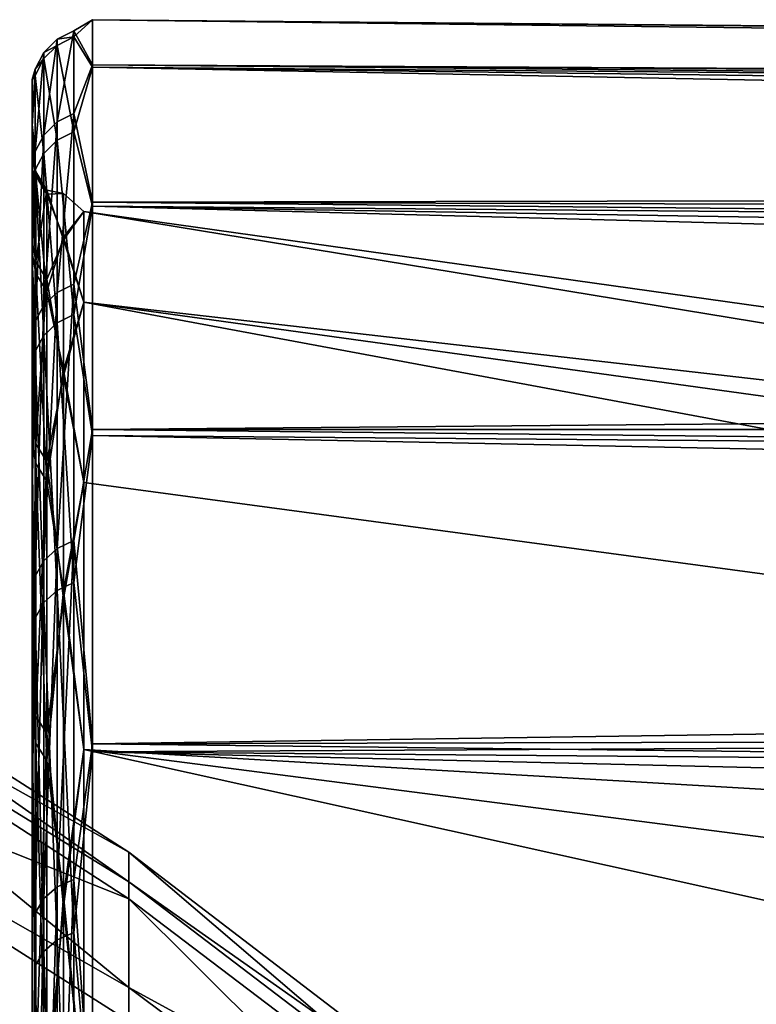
# Model space of a CAD drawing. Header units: millimetres. Extents: x -147 to 182, y -41 to 41.
# Tile 251 of 256: x 138.66 to 141.12, y 19.71 to 23. Entities that reach past the tile are written whole.
import ezdxf

# ---------------------------------------------------------------- set-up
doc = ezdxf.new("R2010")
doc.units = ezdxf.units.MM
doc.header["$LTSCALE"] = 51.403556
for name, color, linetype in [('100', 7, 'CONTINUOUS'), ('101', 7, 'CONTINUOUS'), ('116', 7, 'CONTINUOUS'), ('16', 7, 'CONTINUOUS'), ('17', 7, 'CONTINUOUS'), ('96', 7, 'CONTINUOUS'), ('97', 7, 'CONTINUOUS')]:
    doc.layers.add(name, color=color, linetype=linetype)

msp = doc.modelspace()

# ---------------------------------------------------------------- linework, layer by layer
at = {"layer": '100', "color": 7, "linetype": 'CONTINUOUS'}
for points in [[(150.5846, 20.7149, 1.2063), (150.5846, 20.4348, 3.6032), (138.8722, 22.3582, 1.3022), (150.5846, 20.7149, 1.2063)], [(138.8722, 22.3582, 1.3022), (150.5846, 20.4348, 3.6032), (138.8722, 22.0558, 3.889), (138.8722, 22.3582, 1.3022)], [(150.5846, 20.7149, -1.2066), (150.5846, 20.7149, 1.2063), (138.8722, 22.3582, -1.3022), (150.5846, 20.7149, -1.2066)], [(138.8722, 22.3582, -1.3022), (150.5846, 20.7149, 1.2063), (138.8722, 22.3582, 1.3022), (138.8722, 22.3582, -1.3022)], [(138.8722, 22.0558, -3.889), (150.5846, 20.7149, -1.2066), (138.8722, 22.3582, -1.3022), (138.8722, 22.0558, -3.889)], [(150.5846, 20.4348, 3.6032), (150.5846, 19.8782, 5.9514), (138.8722, 22.0558, 3.889), (150.5846, 20.4348, 3.6032)], [(138.8722, 22.0558, 3.889), (150.5846, 19.8782, 5.9514), (138.8722, 21.4552, 6.4233), (138.8722, 22.0558, 3.889)], [(150.5846, 20.4348, -3.603), (150.5846, 20.7149, -1.2066), (138.8722, 22.0558, -3.889), (150.5846, 20.4348, -3.603)], [(150.5846, 19.8784, -5.951), (150.5846, 20.4348, -3.603), (138.8722, 22.0558, -3.889), (150.5846, 19.8784, -5.951)], [(138.8722, 21.4552, -6.4233), (150.5846, 19.8784, -5.951), (138.8722, 22.0558, -3.889), (138.8722, 21.4552, -6.4233)], [(138.8722, 21.4552, 6.4233), (150.5846, 19.8782, 5.9514), (138.8722, 20.5644, 8.8706), (138.8722, 21.4552, 6.4233)], [(138.8722, 20.5644, -8.8706), (150.5846, 19.8784, -5.951), (138.8722, 21.4552, -6.4233), (138.8722, 20.5644, -8.8706)], [(150.5846, 19.053, 8.2187), (150.5846, 17.9702, 10.3748), (138.8722, 20.5644, 8.8706), (150.5846, 19.053, 8.2187)], [(138.8722, 20.5644, 8.8706), (150.5846, 17.9702, 10.3748), (138.8722, 19.3956, 11.198), (138.8722, 20.5644, 8.8706)], [(150.5846, 19.8782, 5.9514), (150.5846, 19.053, 8.2187), (138.8722, 20.5644, 8.8706), (150.5846, 19.8782, 5.9514)], [(150.5846, 19.0529, -8.2188), (150.5846, 19.8784, -5.951), (138.8722, 20.5644, -8.8706), (150.5846, 19.0529, -8.2188)], [(138.8722, 19.3956, -11.198), (150.5846, 19.0529, -8.2188), (138.8722, 20.5644, -8.8706), (138.8722, 19.3956, -11.198)]]:
    msp.add_3dface(points, dxfattribs=at)
at = {"layer": '101', "color": 7, "linetype": 'CONTINUOUS'}
for points in [[(138.9017, 22.8473, 2.6304), (138.9017, 22.9982, -0.0298), (138.8395, 22.9613, 1.1262), (138.9017, 22.8473, 2.6304)], [(138.9017, 22.9982, -0.0298), (138.9017, 22.8404, -2.6897), (138.8395, 22.9408, -1.4869), (138.9017, 22.9982, -0.0298)], [(138.8395, 22.9613, 1.1262), (138.9017, 22.9982, -0.0298), (138.8395, 22.9408, -1.4869), (138.8395, 22.9613, 1.1262)], [(138.8395, 22.6851, 3.7249), (138.8395, 22.9613, 1.1262), (138.7832, 22.6572, 3.7203), (138.8395, 22.6851, 3.7249)], [(138.8395, 22.9613, 1.1262), (138.8395, 22.9408, -1.4869), (138.7832, 22.9331, 1.1248), (138.8395, 22.9613, 1.1262)], [(138.7832, 22.6572, 3.7203), (138.8395, 22.9613, 1.1262), (138.7832, 22.9331, 1.1248), (138.7832, 22.6572, 3.7203)], [(138.8395, 22.6851, 3.7249), (138.9017, 22.8473, 2.6304), (138.8395, 22.9613, 1.1262), (138.8395, 22.6851, 3.7249)], [(138.7832, 22.6572, 3.7203), (138.7832, 22.9331, 1.1248), (138.7385, 22.6135, 3.7131), (138.7832, 22.6572, 3.7203)], [(138.7832, 22.9331, 1.1248), (138.7832, 22.9126, -1.4851), (138.7385, 22.8888, 1.1227), (138.7832, 22.9331, 1.1248)], [(138.7385, 22.6135, 3.7131), (138.7832, 22.9331, 1.1248), (138.7385, 22.8888, 1.1227), (138.7385, 22.6135, 3.7131)], [(138.8395, 22.9408, -1.4869), (138.8395, 22.6238, -4.0809), (138.7832, 22.9126, -1.4851), (138.8395, 22.9408, -1.4869)], [(138.7832, 22.9331, 1.1248), (138.8395, 22.9408, -1.4869), (138.7832, 22.9126, -1.4851), (138.7832, 22.9331, 1.1248)], [(138.8395, 22.9408, -1.4869), (138.9017, 22.8404, -2.6897), (138.8395, 22.6238, -4.0809), (138.8395, 22.9408, -1.4869)], [(138.7832, 22.9126, -1.4851), (138.7832, 22.596, -4.0759), (138.7385, 22.8683, -1.4822), (138.7832, 22.9126, -1.4851)], [(138.7385, 22.8888, 1.1227), (138.7832, 22.9126, -1.4851), (138.7385, 22.8683, -1.4822), (138.7385, 22.8888, 1.1227)], [(138.7832, 22.9126, -1.4851), (138.8395, 22.6238, -4.0809), (138.7832, 22.596, -4.0759), (138.7832, 22.9126, -1.4851)], [(138.7385, 22.6135, 3.7131), (138.7385, 22.8888, 1.1227), (138.7098, 22.5581, 3.704), (138.7385, 22.6135, 3.7131)], [(138.7385, 22.8888, 1.1227), (138.7385, 22.8683, -1.4822), (138.7098, 22.8328, 1.1199), (138.7385, 22.8888, 1.1227)], [(138.7098, 22.5581, 3.704), (138.7385, 22.8888, 1.1227), (138.7098, 22.8328, 1.1199), (138.7098, 22.5581, 3.704)], [(138.7385, 22.8683, -1.4822), (138.7385, 22.5523, -4.068), (138.7098, 22.8123, -1.4786), (138.7385, 22.8683, -1.4822)], [(138.7098, 22.8328, 1.1199), (138.7385, 22.8683, -1.4822), (138.7098, 22.8123, -1.4786), (138.7098, 22.8328, 1.1199)], [(138.7385, 22.8683, -1.4822), (138.7832, 22.596, -4.0759), (138.7385, 22.5523, -4.068), (138.7385, 22.8683, -1.4822)], [(138.7, 22.7982, -0.03), (138.7, 22.6487, 2.6071), (138.7098, 22.8328, 1.1199), (138.7, 22.7982, -0.03)], [(138.7, 22.7982, -0.03), (138.7098, 22.8328, 1.1199), (138.7098, 22.8123, -1.4786), (138.7, 22.7982, -0.03)], [(138.7, 22.6487, 2.6071), (138.7098, 22.5581, 3.704), (138.7098, 22.8328, 1.1199), (138.7, 22.6487, 2.6071)], [(138.9017, 22.3897, 5.2554), (138.9017, 22.8473, 2.6304), (138.8395, 22.6851, 3.7249), (138.9017, 22.3897, 5.2554)], [(138.9017, 22.8404, -2.6897), (138.9017, 22.376, -5.3134), (138.8395, 22.6238, -4.0809), (138.9017, 22.8404, -2.6897)], [(138.7, 22.6418, -2.6667), (138.7, 22.7982, -0.03), (138.7098, 22.8123, -1.4786), (138.7, 22.6418, -2.6667)], [(138.7, 22.6418, -2.6667), (138.7098, 22.8123, -1.4786), (138.7098, 22.4971, -4.0581), (138.7, 22.6418, -2.6667)], [(138.7098, 22.8123, -1.4786), (138.7385, 22.5523, -4.068), (138.7098, 22.4971, -4.0581), (138.7098, 22.8123, -1.4786)], [(138.8395, 22.1158, 6.2753), (138.8395, 22.6851, 3.7249), (138.7832, 22.0886, 6.2676), (138.8395, 22.1158, 6.2753)], [(138.7832, 22.0886, 6.2676), (138.8395, 22.6851, 3.7249), (138.7832, 22.6572, 3.7203), (138.7832, 22.0886, 6.2676)], [(138.8395, 22.1158, 6.2753), (138.9017, 22.3897, 5.2554), (138.8395, 22.6851, 3.7249), (138.8395, 22.1158, 6.2753)], [(138.7, 22.6487, 2.6071), (138.7, 22.1951, 5.2092), (138.7098, 22.5581, 3.704), (138.7, 22.6487, 2.6071)], [(138.7, 22.1814, -5.2676), (138.7, 22.6418, -2.6667), (138.7098, 22.4971, -4.0581), (138.7, 22.1814, -5.2676)], [(138.7832, 22.0886, 6.2676), (138.7832, 22.6572, 3.7203), (138.7385, 22.046, 6.2555), (138.7832, 22.0886, 6.2676)], [(138.7385, 22.046, 6.2555), (138.7832, 22.6572, 3.7203), (138.7385, 22.6135, 3.7131), (138.7385, 22.046, 6.2555)], [(138.7385, 22.046, 6.2555), (138.7385, 22.6135, 3.7131), (138.7098, 21.992, 6.2402), (138.7385, 22.046, 6.2555)], [(138.7098, 21.992, 6.2402), (138.7385, 22.6135, 3.7131), (138.7098, 22.5581, 3.704), (138.7098, 21.992, 6.2402)], [(138.7832, 22.596, -4.0759), (138.7832, 21.9874, -6.614), (138.7385, 22.5523, -4.068), (138.7832, 22.596, -4.0759)], [(138.8395, 22.6238, -4.0809), (138.8395, 22.0145, -6.6221), (138.7832, 22.596, -4.0759), (138.8395, 22.6238, -4.0809)], [(138.7832, 22.596, -4.0759), (138.8395, 22.0145, -6.6221), (138.7832, 21.9874, -6.614), (138.7832, 22.596, -4.0759)], [(138.8395, 22.6238, -4.0809), (138.9017, 22.376, -5.3134), (138.8395, 22.0145, -6.6221), (138.8395, 22.6238, -4.0809)], [(138.7, 22.1951, 5.2092), (138.7098, 21.992, 6.2402), (138.7098, 22.5581, 3.704), (138.7, 22.1951, 5.2092)], [(138.7385, 22.5523, -4.068), (138.7385, 21.9449, -6.6012), (138.7098, 22.4971, -4.0581), (138.7385, 22.5523, -4.068)], [(138.7385, 22.5523, -4.068), (138.7832, 21.9874, -6.614), (138.7385, 21.9449, -6.6012), (138.7385, 22.5523, -4.068)], [(138.7, 22.1814, -5.2676), (138.7098, 22.4971, -4.0581), (138.7098, 21.8912, -6.5851), (138.7, 22.1814, -5.2676)], [(138.7098, 22.4971, -4.0581), (138.7385, 21.9449, -6.6012), (138.7098, 21.8912, -6.5851), (138.7098, 22.4971, -4.0581)], [(138.9017, 21.6316, 7.8098), (138.9017, 22.3897, 5.2554), (138.8395, 22.1158, 6.2753), (138.9017, 21.6316, 7.8098)], [(138.9017, 22.376, -5.3134), (138.9017, 21.6113, -7.8659), (138.8395, 22.0145, -6.6221), (138.9017, 22.376, -5.3134)], [(138.7, 22.1951, 5.2092), (138.7, 21.4437, 7.7414), (138.7098, 21.992, 6.2402), (138.7, 22.1951, 5.2092)], [(138.7, 21.4232, -7.7978), (138.7, 22.1814, -5.2676), (138.7098, 21.8912, -6.5851), (138.7, 21.4232, -7.7978)], [(138.8395, 21.2607, 8.7447), (138.8395, 22.1158, 6.2753), (138.7832, 21.2346, 8.734), (138.8395, 21.2607, 8.7447)], [(138.7832, 21.2346, 8.734), (138.8395, 22.1158, 6.2753), (138.7832, 22.0886, 6.2676), (138.7832, 21.2346, 8.734)], [(138.8395, 21.2607, 8.7447), (138.9017, 21.6316, 7.8098), (138.8395, 22.1158, 6.2753), (138.8395, 21.2607, 8.7447)], [(138.7832, 21.2346, 8.734), (138.7832, 22.0886, 6.2676), (138.7385, 21.1936, 8.7171), (138.7832, 21.2346, 8.734)], [(138.7385, 21.1936, 8.7171), (138.7832, 22.0886, 6.2676), (138.7385, 22.046, 6.2555), (138.7385, 21.1936, 8.7171)], [(138.7385, 21.1936, 8.7171), (138.7385, 22.046, 6.2555), (138.7098, 21.1417, 8.6958), (138.7385, 21.1936, 8.7171)], [(138.7098, 21.1417, 8.6958), (138.7385, 22.046, 6.2555), (138.7098, 21.992, 6.2402), (138.7098, 21.1417, 8.6958)], [(138.8395, 22.0145, -6.6221), (138.8395, 21.1207, -9.0778), (138.7832, 21.9874, -6.614), (138.8395, 22.0145, -6.6221)], [(138.8395, 22.0145, -6.6221), (138.9017, 21.6113, -7.8659), (138.8395, 21.1207, -9.0778), (138.8395, 22.0145, -6.6221)], [(138.7, 21.4437, 7.7414), (138.7098, 21.1417, 8.6958), (138.7098, 21.992, 6.2402), (138.7, 21.4437, 7.7414)], [(138.7832, 21.9874, -6.614), (138.7832, 21.0947, -9.0666), (138.7385, 21.9449, -6.6012), (138.7832, 21.9874, -6.614)], [(138.7832, 21.9874, -6.614), (138.8395, 21.1207, -9.0778), (138.7832, 21.0947, -9.0666), (138.7832, 21.9874, -6.614)], [(138.7385, 21.9449, -6.6012), (138.7385, 21.054, -9.0491), (138.7098, 21.8912, -6.5851), (138.7385, 21.9449, -6.6012)], [(138.7385, 21.9449, -6.6012), (138.7832, 21.0947, -9.0666), (138.7385, 21.054, -9.0491), (138.7385, 21.9449, -6.6012)], [(138.7, 21.4232, -7.7978), (138.7098, 21.8912, -6.5851), (138.7098, 21.0025, -9.027), (138.7, 21.4232, -7.7978)], [(138.7098, 21.8912, -6.5851), (138.7385, 21.054, -9.0491), (138.7098, 21.0025, -9.027), (138.7098, 21.8912, -6.5851)], [(138.9017, 20.5831, 10.2594), (138.9017, 21.6316, 7.8098), (138.8395, 21.2607, 8.7447), (138.9017, 20.5831, 10.2594)], [(138.9017, 21.6113, -7.8659), (138.9017, 20.5564, -10.3127), (138.8395, 21.1207, -9.0778), (138.9017, 21.6113, -7.8659)], [(138.7, 21.4437, 7.7414), (138.7, 20.4044, 10.1697), (138.7098, 21.1417, 8.6958), (138.7, 21.4437, 7.7414)], [(138.7, 20.3775, -10.2233), (138.7, 21.4232, -7.7978), (138.7098, 21.0025, -9.027), (138.7, 20.3775, -10.2233)], [(138.8395, 20.1309, 11.1011), (138.8395, 21.2607, 8.7447), (138.7832, 20.1062, 11.0875), (138.8395, 20.1309, 11.1011)], [(138.7832, 20.1062, 11.0875), (138.8395, 21.2607, 8.7447), (138.7832, 21.2346, 8.734), (138.7832, 20.1062, 11.0875)], [(138.8395, 20.1309, 11.1011), (138.9017, 20.5831, 10.2594), (138.8395, 21.2607, 8.7447), (138.8395, 20.1309, 11.1011)], [(138.7832, 20.1062, 11.0875), (138.7832, 21.2346, 8.734), (138.7385, 20.0673, 11.0661), (138.7832, 20.1062, 11.0875)], [(138.7385, 20.0673, 11.0661), (138.7832, 21.2346, 8.734), (138.7385, 21.1936, 8.7171), (138.7385, 20.0673, 11.0661)], [(138.7385, 20.0673, 11.0661), (138.7385, 21.1936, 8.7171), (138.7098, 20.0182, 11.039), (138.7385, 20.0673, 11.0661)], [(138.7098, 20.0182, 11.039), (138.7385, 21.1936, 8.7171), (138.7098, 21.1417, 8.6958), (138.7098, 20.0182, 11.039)], [(138.7, 20.4044, 10.1697), (138.7098, 20.0182, 11.039), (138.7098, 21.1417, 8.6958), (138.7, 20.4044, 10.1697)], [(138.8395, 21.1207, -9.0778), (138.8395, 19.954, -11.4161), (138.7832, 21.0947, -9.0666), (138.8395, 21.1207, -9.0778)], [(138.8395, 21.1207, -9.0778), (138.9017, 20.5564, -10.3127), (138.8395, 19.954, -11.4161), (138.8395, 21.1207, -9.0778)], [(138.7832, 21.0947, -9.0666), (138.7832, 19.9294, -11.4021), (138.7385, 21.054, -9.0491), (138.7832, 21.0947, -9.0666)], [(138.7832, 21.0947, -9.0666), (138.8395, 19.954, -11.4161), (138.7832, 19.9294, -11.4021), (138.7832, 21.0947, -9.0666)], [(138.7385, 21.054, -9.0491), (138.7385, 19.8909, -11.3801), (138.7098, 21.0025, -9.027), (138.7385, 21.054, -9.0491)], [(138.7385, 21.054, -9.0491), (138.7832, 19.9294, -11.4021), (138.7385, 19.8909, -11.3801), (138.7385, 21.054, -9.0491)], [(138.7, 20.3775, -10.2233), (138.7098, 21.0025, -9.027), (138.7098, 19.8423, -11.3522), (138.7, 20.3775, -10.2233)], [(138.7098, 21.0025, -9.027), (138.7385, 19.8909, -11.3801), (138.7098, 19.8423, -11.3522), (138.7098, 21.0025, -9.027)], [(138.9017, 19.2583, 12.5712), (138.9017, 20.5831, 10.2594), (138.8395, 20.1309, 11.1011), (138.9017, 19.2583, 12.5712)], [(138.9017, 20.5564, -10.3127), (138.9017, 19.2257, -12.6211), (138.8395, 19.954, -11.4161), (138.9017, 20.5564, -10.3127)], [(138.7, 20.4044, 10.1697), (138.7, 19.0912, 12.4614), (138.7098, 20.0182, 11.039), (138.7, 20.4044, 10.1697)], [(138.7, 19.0583, -12.5116), (138.7, 20.3775, -10.2233), (138.7098, 19.8423, -11.3522), (138.7, 19.0583, -12.5116)], [(138.8395, 18.741, 13.3141), (138.8395, 20.1309, 11.1011), (138.7832, 18.7179, 13.2977), (138.8395, 18.741, 13.3141)], [(138.7832, 18.7179, 13.2977), (138.8395, 20.1309, 11.1011), (138.7832, 20.1062, 11.0875), (138.7832, 18.7179, 13.2977)], [(138.8395, 18.741, 13.3141), (138.9017, 19.2583, 12.5712), (138.8395, 20.1309, 11.1011), (138.8395, 18.741, 13.3141)], [(138.7832, 18.7179, 13.2977), (138.7832, 20.1062, 11.0875), (138.7385, 18.6818, 13.272), (138.7832, 18.7179, 13.2977)], [(138.7385, 18.6818, 13.272), (138.7832, 20.1062, 11.0875), (138.7385, 20.0673, 11.0661), (138.7385, 18.6818, 13.272)], [(138.7385, 18.6818, 13.272), (138.7385, 20.0673, 11.0661), (138.7098, 18.6361, 13.2396), (138.7385, 18.6818, 13.272)], [(138.7098, 18.6361, 13.2396), (138.7385, 20.0673, 11.0661), (138.7098, 20.0182, 11.039), (138.7098, 18.6361, 13.2396)], [(138.7, 19.0912, 12.4614), (138.7098, 18.6361, 13.2396), (138.7098, 20.0182, 11.039), (138.7, 19.0912, 12.4614)], [(138.8395, 19.954, -11.4161), (138.8395, 18.5294, -13.607), (138.7832, 19.9294, -11.4021), (138.8395, 19.954, -11.4161)], [(138.8395, 19.954, -11.4161), (138.9017, 19.2257, -12.6211), (138.8395, 18.5294, -13.607), (138.8395, 19.954, -11.4161)], [(138.7832, 19.9294, -11.4021), (138.7832, 18.5066, -13.5902), (138.7385, 19.8909, -11.3801), (138.7832, 19.9294, -11.4021)], [(138.7832, 19.9294, -11.4021), (138.8395, 18.5294, -13.607), (138.7832, 18.5066, -13.5902), (138.7832, 19.9294, -11.4021)], [(138.7385, 19.8909, -11.3801), (138.7385, 18.4709, -13.564), (138.7098, 19.8423, -11.3522), (138.7385, 19.8909, -11.3801)], [(138.7385, 19.8909, -11.3801), (138.7832, 18.5066, -13.5902), (138.7385, 18.4709, -13.564), (138.7385, 19.8909, -11.3801)], [(138.7, 19.0583, -12.5116), (138.7098, 19.8423, -11.3522), (138.7098, 18.4257, -13.5308), (138.7, 19.0583, -12.5116)], [(138.7098, 19.8423, -11.3522), (138.7385, 18.4709, -13.564), (138.7098, 18.4257, -13.5308), (138.7098, 19.8423, -11.3522)]]:
    msp.add_3dface(points, dxfattribs=at)
at = {"layer": '116', "color": 7, "linetype": 'CONTINUOUS'}
for points in [[(138.7, 22.5477, 1.4475), (138.7, 22.5613, -1.2181), (138.7127, 22.4779, 1.4411), (138.7, 22.5477, 1.4475)], [(138.7, 22.5613, -1.2181), (138.7, 22.2608, -3.8668), (138.7127, 22.4913, -1.2157), (138.7, 22.5613, -1.2181)], [(138.7, 22.5613, -1.2181), (138.7127, 22.4913, -1.2157), (138.7127, 22.4779, 1.4411), (138.7, 22.5613, -1.2181)], [(138.7, 22.2203, 4.0929), (138.7, 22.5477, 1.4475), (138.7127, 22.1519, 4.0779), (138.7, 22.2203, 4.0929)], [(138.7, 22.5477, 1.4475), (138.7127, 22.4779, 1.4411), (138.7127, 22.1519, 4.0779), (138.7, 22.5477, 1.4475)], [(138.7, 22.2608, -3.8668), (138.7127, 22.1916, -3.8557), (138.7127, 22.4913, -1.2157), (138.7, 22.2608, -3.8668)], [(138.7491, 22.4301, -1.2124), (138.7491, 22.4168, 1.4372), (138.7127, 22.4913, -1.2157), (138.7491, 22.4301, -1.2124)], [(138.7127, 22.1916, -3.8557), (138.7491, 22.4301, -1.2124), (138.7127, 22.4913, -1.2157), (138.7127, 22.1916, -3.8557)], [(138.7127, 22.4913, -1.2157), (138.7491, 22.4168, 1.4372), (138.7127, 22.4779, 1.4411), (138.7127, 22.4913, -1.2157)], [(138.7491, 22.4168, 1.4372), (138.7491, 22.0917, 4.0669), (138.7127, 22.4779, 1.4411), (138.7491, 22.4168, 1.4372)], [(138.7127, 22.4779, 1.4411), (138.7491, 22.0917, 4.0669), (138.7127, 22.1519, 4.0779), (138.7127, 22.4779, 1.4411)], [(138.7491, 22.1313, -3.8452), (138.7491, 22.4301, -1.2124), (138.7127, 22.1916, -3.8557), (138.7491, 22.1313, -3.8452)], [(138.8047, 22.2636, -2.6293), (138.8047, 22.4183, -0.0403), (138.7491, 22.4301, -1.2124), (138.8047, 22.2636, -2.6293)], [(138.7491, 22.1313, -3.8452), (138.8047, 22.2636, -2.6293), (138.7491, 22.4301, -1.2124), (138.7491, 22.1313, -3.8452)], [(138.7491, 22.4301, -1.2124), (138.8047, 22.4183, -0.0403), (138.7491, 22.4168, 1.4372), (138.7491, 22.4301, -1.2124)], [(138.8047, 22.4183, -0.0403), (138.8047, 22.2729, 2.5493), (138.7491, 22.4168, 1.4372), (138.8047, 22.4183, -0.0403)], [(138.7491, 22.4168, 1.4372), (138.8047, 22.2729, 2.5493), (138.7491, 22.0917, 4.0669), (138.7491, 22.4168, 1.4372)], [(138.8722, 22.3582, -1.3022), (138.8722, 22.3582, 1.3022), (138.8047, 22.4183, -0.0403), (138.8722, 22.3582, -1.3022)], [(138.8047, 22.2636, -2.6293), (138.8722, 22.3582, -1.3022), (138.8047, 22.4183, -0.0403), (138.8047, 22.2636, -2.6293)], [(138.8047, 22.4183, -0.0403), (138.8722, 22.3582, 1.3022), (138.8047, 22.2729, 2.5493), (138.8047, 22.4183, -0.0403)], [(138.8722, 22.0558, -3.889), (138.8722, 22.3582, -1.3022), (138.8047, 22.2636, -2.6293), (138.8722, 22.0558, -3.889)], [(138.8722, 22.3582, 1.3022), (138.8722, 22.0558, 3.889), (138.8047, 22.2729, 2.5493), (138.8722, 22.3582, 1.3022)], [(138.8047, 22.2729, 2.5493), (138.8047, 21.8294, 5.1047), (138.7491, 22.0917, 4.0669), (138.8047, 22.2729, 2.5493)], [(138.8047, 22.2729, 2.5493), (138.8722, 22.0558, 3.889), (138.8047, 21.8294, 5.1047), (138.8047, 22.2729, 2.5493)], [(138.7, 22.2608, -3.8668), (138.7, 21.6504, -6.4617), (138.7127, 22.1916, -3.8557), (138.7, 22.2608, -3.8668)], [(138.8047, 21.8109, -5.1831), (138.8047, 22.2636, -2.6293), (138.7491, 22.1313, -3.8452), (138.8047, 21.8109, -5.1831)], [(138.8047, 21.8109, -5.1831), (138.8722, 22.0558, -3.889), (138.8047, 22.2636, -2.6293), (138.8047, 21.8109, -5.1831)], [(138.7, 21.5836, 6.6814), (138.7, 22.2203, 4.0929), (138.7127, 21.5176, 6.658), (138.7, 21.5836, 6.6814)], [(138.7, 22.2203, 4.0929), (138.7127, 22.1519, 4.0779), (138.7127, 21.5176, 6.658), (138.7, 22.2203, 4.0929)], [(138.7, 21.6504, -6.4617), (138.7127, 21.5832, -6.442), (138.7127, 22.1916, -3.8557), (138.7, 21.6504, -6.4617)], [(138.7127, 21.5832, -6.442), (138.7491, 22.1313, -3.8452), (138.7127, 22.1916, -3.8557), (138.7127, 21.5832, -6.442)], [(138.7491, 22.0917, 4.0669), (138.7491, 21.4591, 6.6399), (138.7127, 22.1519, 4.0779), (138.7491, 22.0917, 4.0669)], [(138.7127, 22.1519, 4.0779), (138.7491, 21.4591, 6.6399), (138.7127, 21.5176, 6.658), (138.7127, 22.1519, 4.0779)], [(138.7491, 21.5246, -6.4244), (138.7491, 22.1313, -3.8452), (138.7127, 21.5832, -6.442), (138.7491, 21.5246, -6.4244)], [(138.7491, 21.5246, -6.4244), (138.8047, 21.8109, -5.1831), (138.7491, 22.1313, -3.8452), (138.7491, 21.5246, -6.4244)], [(138.7491, 22.0917, 4.0669), (138.8047, 21.8294, 5.1047), (138.7491, 21.4591, 6.6399), (138.7491, 22.0917, 4.0669)], [(138.8722, 21.4552, -6.4233), (138.8722, 22.0558, -3.889), (138.8047, 21.8109, -5.1831), (138.8722, 21.4552, -6.4233)], [(138.8722, 22.0558, 3.889), (138.8722, 21.4552, 6.4233), (138.8047, 21.8294, 5.1047), (138.8722, 22.0558, 3.889)], [(138.8047, 21.8294, 5.1047), (138.8047, 21.0937, 7.5918), (138.7491, 21.4591, 6.6399), (138.8047, 21.8294, 5.1047)], [(138.8047, 21.0663, -7.6675), (138.8047, 21.8109, -5.1831), (138.7491, 21.5246, -6.4244), (138.8047, 21.0663, -7.6675)], [(138.8047, 21.8294, 5.1047), (138.8722, 21.4552, 6.4233), (138.8047, 21.0937, 7.5918), (138.8047, 21.8294, 5.1047)], [(138.8047, 21.0663, -7.6675), (138.8722, 21.4552, -6.4233), (138.8047, 21.8109, -5.1831), (138.8047, 21.0663, -7.6675)], [(138.7, 21.6504, -6.4617), (138.7, 20.7388, -8.9665), (138.7127, 21.5832, -6.442), (138.7, 21.6504, -6.4617)], [(138.7, 20.6465, 9.177), (138.7, 21.5836, 6.6814), (138.7127, 20.5839, 9.1454), (138.7, 20.6465, 9.177)], [(138.7, 21.5836, 6.6814), (138.7127, 21.5176, 6.658), (138.7127, 20.5839, 9.1454), (138.7, 21.5836, 6.6814)], [(138.7, 20.7388, -8.9665), (138.7127, 20.6745, -8.9386), (138.7127, 21.5832, -6.442), (138.7, 20.7388, -8.9665)], [(138.7127, 20.6745, -8.9386), (138.7491, 21.5246, -6.4244), (138.7127, 21.5832, -6.442), (138.7127, 20.6745, -8.9386)], [(138.7491, 20.6183, -8.9143), (138.7491, 21.5246, -6.4244), (138.7127, 20.6745, -8.9386), (138.7491, 20.6183, -8.9143)], [(138.7491, 21.4591, 6.6399), (138.7491, 20.5279, 9.1206), (138.7127, 21.5176, 6.658), (138.7491, 21.4591, 6.6399)], [(138.7127, 21.5176, 6.658), (138.7491, 20.5279, 9.1206), (138.7127, 20.5839, 9.1454), (138.7127, 21.5176, 6.658)], [(138.7491, 20.6183, -8.9143), (138.8047, 21.0663, -7.6675), (138.7491, 21.5246, -6.4244), (138.7491, 20.6183, -8.9143)], [(138.7491, 21.4591, 6.6399), (138.8047, 21.0937, 7.5918), (138.7491, 20.5279, 9.1206), (138.7491, 21.4591, 6.6399)], [(138.8722, 20.5644, -8.8706), (138.8722, 21.4552, -6.4233), (138.8047, 21.0663, -7.6675), (138.8722, 20.5644, -8.8706)], [(138.8722, 21.4552, 6.4233), (138.8722, 20.5644, 8.8706), (138.8047, 21.0937, 7.5918), (138.8722, 21.4552, 6.4233)], [(138.8047, 21.0937, 7.5918), (138.8047, 20.0757, 9.9772), (138.7491, 20.5279, 9.1206), (138.8047, 21.0937, 7.5918)], [(138.8047, 21.0937, 7.5918), (138.8722, 20.5644, 8.8706), (138.8047, 20.0757, 9.9772), (138.8047, 21.0937, 7.5918)], [(138.8047, 20.0397, -10.0493), (138.8047, 21.0663, -7.6675), (138.7491, 20.6183, -8.9143), (138.8047, 20.0397, -10.0493)], [(138.8047, 20.0397, -10.0493), (138.8722, 20.5644, -8.8706), (138.8047, 21.0663, -7.6675), (138.8047, 20.0397, -10.0493)], [(138.7, 20.7388, -8.9665), (138.7, 19.5384, -11.3466), (138.7127, 19.4781, -11.3109), (138.7, 20.7388, -8.9665)], [(138.7, 20.7388, -8.9665), (138.7127, 19.4781, -11.3109), (138.7127, 20.6745, -8.9386), (138.7, 20.7388, -8.9665)], [(138.7127, 19.4781, -11.3109), (138.7491, 20.6183, -8.9143), (138.7127, 20.6745, -8.9386), (138.7127, 19.4781, -11.3109)], [(138.7, 19.422, 11.5447), (138.7, 20.6465, 9.177), (138.7127, 19.3638, 11.5056), (138.7, 19.422, 11.5447)], [(138.7, 20.6465, 9.177), (138.7127, 20.5839, 9.1454), (138.7127, 19.3638, 11.5056), (138.7, 20.6465, 9.177)], [(138.7491, 19.4252, -11.2802), (138.7491, 20.6183, -8.9143), (138.7127, 19.4781, -11.3109), (138.7491, 19.4252, -11.2802)], [(138.7491, 19.4252, -11.2802), (138.8047, 20.0397, -10.0493), (138.7491, 20.6183, -8.9143), (138.7491, 19.4252, -11.2802)], [(138.7491, 20.5279, 9.1206), (138.7491, 19.3111, 11.4743), (138.7127, 20.5839, 9.1454), (138.7491, 20.5279, 9.1206)], [(138.7127, 20.5839, 9.1454), (138.7491, 19.3111, 11.4743), (138.7127, 19.3638, 11.5056), (138.7127, 20.5839, 9.1454)], [(138.8722, 19.3956, -11.198), (138.8722, 20.5644, -8.8706), (138.8047, 20.0397, -10.0493), (138.8722, 19.3956, -11.198)], [(138.8722, 20.5644, 8.8706), (138.8722, 19.3956, 11.198), (138.8047, 20.0757, 9.9772), (138.8722, 20.5644, 8.8706)], [(138.7491, 20.5279, 9.1206), (138.8047, 20.0757, 9.9772), (138.7491, 19.3111, 11.4743), (138.7491, 20.5279, 9.1206)], [(138.8047, 20.0757, 9.9772), (138.8047, 18.789, 12.2292), (138.7491, 19.3111, 11.4743), (138.8047, 20.0757, 9.9772)], [(138.8047, 20.0757, 9.9772), (138.8722, 19.3956, 11.198), (138.8047, 18.789, 12.2292), (138.8047, 20.0757, 9.9772)], [(138.8047, 18.745, -12.2966), (138.8047, 20.0397, -10.0493), (138.7491, 19.4252, -11.2802), (138.8047, 18.745, -12.2966)], [(138.8047, 18.745, -12.2966), (138.8722, 19.3956, -11.198), (138.8047, 20.0397, -10.0493), (138.8047, 18.745, -12.2966)]]:
    msp.add_3dface(points, dxfattribs=at)
at = {"layer": '16', "color": 7, "linetype": 'CONTINUOUS'}
for points in [[(139.023, 19.0033, -6.9166), (139.023, 18.1094, -9.0008), (137.3009, 20.0409, -7.2943), (139.023, 19.0033, -6.9166)], [(137.3009, 20.0409, -7.2943), (139.023, 18.1094, -9.0008), (137.3009, 19.0585, -9.5716), (137.3009, 20.0409, -7.2943)]]:
    msp.add_3dface(points, dxfattribs=at)
at = {"layer": '17', "color": 7, "linetype": 'CONTINUOUS'}
for points in [[(139.023, 20.1224, 2.0135), (139.023, 20.2213, -0.2521), (137.3009, 21.327, 0), (139.023, 20.1224, 2.0135)], [(137.3009, 21.1828, 2.4759), (139.023, 20.1224, 2.0135), (137.3009, 21.327, 0), (137.3009, 21.1828, 2.4759)], [(137.3009, 21.327, 0), (139.023, 20.2213, -0.2521), (137.3009, 21.1828, -2.4759), (137.3009, 21.327, 0)], [(139.023, 19.7704, 4.2539), (139.023, 20.1224, 2.0135), (137.3009, 21.1828, 2.4759), (139.023, 19.7704, 4.2539)], [(137.3009, 20.7522, 4.9184), (139.023, 19.7704, 4.2539), (137.3009, 21.1828, 2.4759), (137.3009, 20.7522, 4.9184)], [(139.023, 20.2213, -0.2521), (139.023, 20.0659, -2.5146), (137.3009, 21.1828, -2.4759), (139.023, 20.2213, -0.2521)], [(137.3009, 21.1828, -2.4759), (139.023, 20.0659, -2.5146), (137.3009, 20.7522, -4.9184), (137.3009, 21.1828, -2.4759)], [(139.023, 19.0033, -6.9166), (137.3009, 20.0409, -7.2943), (137.3009, 20.7522, -4.9184), (139.023, 19.0033, -6.9166)], [(139.023, 19.6582, -4.7454), (139.023, 19.0033, -6.9166), (137.3009, 20.7522, -4.9184), (139.023, 19.6582, -4.7454)], [(139.023, 19.1698, 6.4407), (139.023, 19.7704, 4.2539), (137.3009, 20.7522, 4.9184), (139.023, 19.1698, 6.4407)], [(137.3009, 20.0409, 7.2943), (139.023, 19.1698, 6.4407), (137.3009, 20.7522, 4.9184), (137.3009, 20.0409, 7.2943)], [(139.023, 20.0659, -2.5146), (139.023, 19.6582, -4.7454), (137.3009, 20.7522, -4.9184), (139.023, 20.0659, -2.5146)], [(139.023, 20.2213, -0.2521), (139.023, 20.1224, 2.0135), (140.6478, 18.9785, -0.2366), (139.023, 20.2213, -0.2521)], [(139.023, 20.0659, -2.5146), (139.023, 20.2213, -0.2521), (140.6478, 18.8326, -2.36), (139.023, 20.0659, -2.5146)], [(140.6478, 18.8326, -2.36), (139.023, 20.2213, -0.2521), (140.6478, 18.9785, -0.2366), (140.6478, 18.8326, -2.36)], [(139.023, 20.1224, 2.0135), (139.023, 19.7704, 4.2539), (140.6478, 18.8856, 1.8898), (139.023, 20.1224, 2.0135)], [(140.6478, 18.9785, -0.2366), (139.023, 20.1224, 2.0135), (140.6478, 18.8856, 1.8898), (140.6478, 18.9785, -0.2366)], [(139.023, 19.6582, -4.7454), (139.023, 20.0659, -2.5146), (140.6478, 18.45, -4.4538), (139.023, 19.6582, -4.7454)], [(140.6478, 18.45, -4.4538), (139.023, 20.0659, -2.5146), (140.6478, 18.8326, -2.36), (140.6478, 18.45, -4.4538)], [(139.023, 18.3281, 8.5465), (139.023, 19.1698, 6.4407), (137.3009, 20.0409, 7.2943), (139.023, 18.3281, 8.5465)], [(137.3009, 19.0585, 9.5716), (139.023, 18.3281, 8.5465), (137.3009, 20.0409, 7.2943), (137.3009, 19.0585, 9.5716)], [(139.023, 19.7704, 4.2539), (139.023, 19.1698, 6.4407), (140.6478, 18.5553, 3.9924), (139.023, 19.7704, 4.2539)], [(140.6478, 18.8856, 1.8898), (139.023, 19.7704, 4.2539), (140.6478, 18.5553, 3.9924), (140.6478, 18.8856, 1.8898)]]:
    msp.add_3dface(points, dxfattribs=at)
at = {"layer": '96', "color": 7, "linetype": 'CONTINUOUS'}
for points in [[(138.7, 22.5613, -1.2181), (138.7, 22.5477, 1.4475), (138.7, 22.7982, -0.03), (138.7, 22.5613, -1.2181)], [(138.7, 22.7982, -0.03), (138.7, 22.5477, 1.4475), (138.7, 22.6487, 2.6071), (138.7, 22.7982, -0.03)], [(138.7, 22.6418, -2.6667), (138.7, 22.5613, -1.2181), (138.7, 22.7982, -0.03), (138.7, 22.6418, -2.6667)], [(138.7, 22.5477, 1.4475), (138.7, 22.2203, 4.0929), (138.7, 22.6487, 2.6071), (138.7, 22.5477, 1.4475)], [(138.7, 22.6487, 2.6071), (138.7, 22.2203, 4.0929), (138.7, 22.1951, 5.2092), (138.7, 22.6487, 2.6071)], [(138.7, 22.2608, -3.8668), (138.7, 22.5613, -1.2181), (138.7, 22.6418, -2.6667), (138.7, 22.2608, -3.8668)], [(138.7, 22.1814, -5.2676), (138.7, 22.2608, -3.8668), (138.7, 22.6418, -2.6667), (138.7, 22.1814, -5.2676)], [(138.7, 21.6504, -6.4617), (138.7, 22.2608, -3.8668), (138.7, 22.1814, -5.2676), (138.7, 21.6504, -6.4617)], [(138.7, 22.2203, 4.0929), (138.7, 21.5836, 6.6814), (138.7, 22.1951, 5.2092), (138.7, 22.2203, 4.0929)], [(138.7, 22.1951, 5.2092), (138.7, 21.5836, 6.6814), (138.7, 21.4437, 7.7414), (138.7, 22.1951, 5.2092)], [(138.7, 21.4232, -7.7978), (138.7, 21.6504, -6.4617), (138.7, 22.1814, -5.2676), (138.7, 21.4232, -7.7978)], [(138.7, 20.7388, -8.9665), (138.7, 21.6504, -6.4617), (138.7, 21.4232, -7.7978), (138.7, 20.7388, -8.9665)], [(138.7, 21.5836, 6.6814), (138.7, 20.6465, 9.177), (138.7, 21.4437, 7.7414), (138.7, 21.5836, 6.6814)], [(138.7, 21.4437, 7.7414), (138.7, 20.6465, 9.177), (138.7, 20.4044, 10.1697), (138.7, 21.4437, 7.7414)], [(138.7, 20.3775, -10.2233), (138.7, 20.7388, -8.9665), (138.7, 21.4232, -7.7978), (138.7, 20.3775, -10.2233)], [(138.7, 19.5384, -11.3466), (138.7, 20.7388, -8.9665), (138.7, 20.3775, -10.2233), (138.7, 19.5384, -11.3466)], [(138.7, 20.6465, 9.177), (138.7, 19.422, 11.5447), (138.7, 20.4044, 10.1697), (138.7, 20.6465, 9.177)], [(138.7, 20.4044, 10.1697), (138.7, 19.422, 11.5447), (138.7, 19.0912, 12.4614), (138.7, 20.4044, 10.1697)], [(138.7, 19.0583, -12.5116), (138.7, 19.5384, -11.3466), (138.7, 20.3775, -10.2233), (138.7, 19.0583, -12.5116)]]:
    msp.add_3dface(points, dxfattribs=at)
at = {"layer": '97', "color": 7, "linetype": 'CONTINUOUS'}
for points in [[(180.2356, 22.6048, -1.2166), (180.2356, 22.4936, -2.5487), (138.9017, 22.9982, -0.0298), (180.2356, 22.6048, -1.2166)], [(138.9017, 22.9982, -0.0298), (180.2356, 22.4936, -2.5487), (138.9017, 22.8404, -2.6897), (138.9017, 22.9982, -0.0298)], [(180.2356, 22.6372, 0.1198), (180.2356, 22.6048, -1.2166), (138.9017, 22.9982, -0.0298), (180.2356, 22.6372, 0.1198)], [(138.9017, 22.8473, 2.6304), (180.2356, 22.6372, 0.1198), (138.9017, 22.9982, -0.0298), (138.9017, 22.8473, 2.6304)], [(180.2356, 22.5907, 1.4558), (180.2356, 22.6372, 0.1198), (138.9017, 22.8473, 2.6304), (180.2356, 22.5907, 1.4558)], [(180.2356, 22.4654, 2.7867), (180.2356, 22.5907, 1.4558), (138.9017, 22.8473, 2.6304), (180.2356, 22.4654, 2.7867)], [(138.9017, 22.3897, 5.2554), (180.2356, 22.4654, 2.7867), (138.9017, 22.8473, 2.6304), (138.9017, 22.3897, 5.2554)], [(180.2356, 22.304, -3.872), (180.2356, 22.0365, -5.1817), (138.9017, 22.8404, -2.6897), (180.2356, 22.304, -3.872)], [(138.9017, 22.8404, -2.6897), (180.2356, 22.0365, -5.1817), (138.9017, 22.376, -5.3134), (138.9017, 22.8404, -2.6897)], [(180.2356, 22.4936, -2.5487), (180.2356, 22.304, -3.872), (138.9017, 22.8404, -2.6897), (180.2356, 22.4936, -2.5487)], [(180.2356, 22.2617, 4.1078), (180.2356, 22.4654, 2.7867), (138.9017, 22.3897, 5.2554), (180.2356, 22.2617, 4.1078)], [(180.2356, 21.9804, 5.4147), (180.2356, 22.2617, 4.1078), (138.9017, 22.3897, 5.2554), (180.2356, 21.9804, 5.4147)], [(138.9017, 21.6316, 7.8098), (180.2356, 21.9804, 5.4147), (138.9017, 22.3897, 5.2554), (138.9017, 21.6316, 7.8098)], [(180.2356, 21.6923, -6.4734), (180.2356, 21.2723, -7.7425), (138.9017, 22.376, -5.3134), (180.2356, 21.6923, -6.4734)], [(138.9017, 22.376, -5.3134), (180.2356, 21.2723, -7.7425), (138.9017, 21.6113, -7.8659), (138.9017, 22.376, -5.3134)], [(180.2356, 22.0365, -5.1817), (180.2356, 21.6923, -6.4734), (138.9017, 22.376, -5.3134), (180.2356, 22.0365, -5.1817)], [(180.2356, 21.6225, 6.7026), (180.2356, 21.9804, 5.4147), (138.9017, 21.6316, 7.8098), (180.2356, 21.6225, 6.7026)], [(180.2356, 21.1892, 7.9672), (180.2356, 21.6225, 6.7026), (138.9017, 21.6316, 7.8098), (180.2356, 21.1892, 7.9672)], [(138.9017, 20.5831, 10.2594), (180.2356, 21.1892, 7.9672), (138.9017, 21.6316, 7.8098), (138.9017, 20.5831, 10.2594)], [(180.2356, 21.2723, -7.7425), (180.2356, 20.7782, -8.9846), (138.9017, 21.6113, -7.8659), (180.2356, 21.2723, -7.7425)], [(138.9017, 21.6113, -7.8659), (180.2356, 20.7782, -8.9846), (138.9017, 20.5564, -10.3127), (138.9017, 21.6113, -7.8659)], [(180.2356, 20.682, 9.204), (180.2356, 21.1892, 7.9672), (138.9017, 20.5831, 10.2594), (180.2356, 20.682, 9.204)], [(180.2356, 20.7782, -8.9846), (180.2356, 20.2117, -10.1954), (138.9017, 20.5564, -10.3127), (180.2356, 20.7782, -8.9846)], [(180.2356, 20.1026, 10.4088), (180.2356, 20.682, 9.204), (138.9017, 20.5831, 10.2594), (180.2356, 20.1026, 10.4088)], [(138.9017, 19.2583, 12.5712), (180.2356, 20.1026, 10.4088), (138.9017, 20.5831, 10.2594), (138.9017, 19.2583, 12.5712)], [(180.2356, 20.2117, -10.1954), (180.2356, 19.5747, -11.3706), (138.9017, 20.5564, -10.3127), (180.2356, 20.2117, -10.1954)], [(138.9017, 20.5564, -10.3127), (180.2356, 19.5747, -11.3706), (138.9017, 19.2257, -12.6211), (138.9017, 20.5564, -10.3127)], [(180.2356, 19.4532, 11.5772), (180.2356, 20.1026, 10.4088), (138.9017, 19.2583, 12.5712), (180.2356, 19.4532, 11.5772)]]:
    msp.add_3dface(points, dxfattribs=at)

doc.saveas('drawing.dxf')
